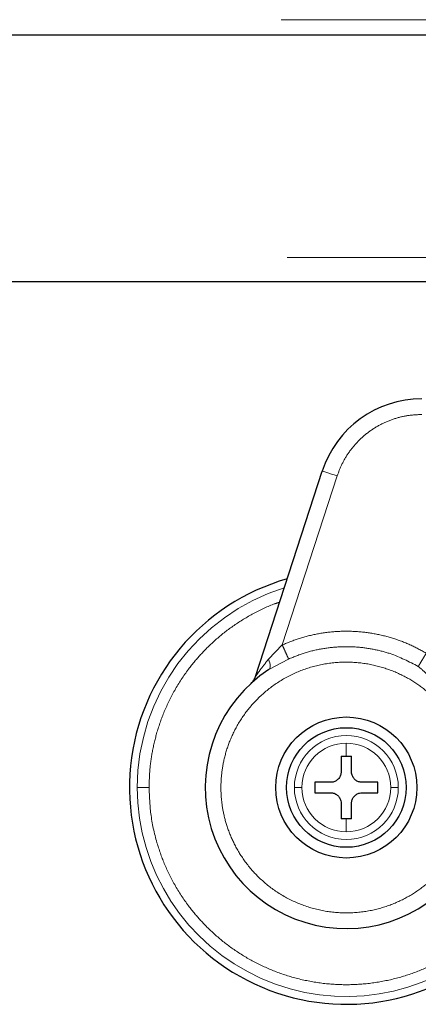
# Model space of a CAD drawing. Header units: millimetres. Extents: x 23 to 246, y 71 to 158.
# Tile 11 of 76: x 57.79 to 59.11, y 70.5 to 73.77. Entities that reach past the tile are written whole.
import ezdxf

# ---------------------------------------------------------------- set-up
doc = ezdxf.new("R2010")
doc.units = ezdxf.units.MM
doc.linetypes.add('PHANTOM', pattern=[12.7, 6.35, -1.27, 1.27, -1.27, 1.27, -1.27])

msp = doc.modelspace()

# ---------------------------------------------------------------- linework, layer by layer
at = {"color": 8, "linetype": 'PHANTOM', "lineweight": 18}
for p, q in [((51.0389, 73.7722), (64.5089, 73.7722)), ((25.6589, 72.9822), (64.5289, 72.9822)), ((58.8456, 72.2572), (58.6631, 71.6956)), ((58.6175, 71.6484), (58.6631, 71.6956)), ((58.6841, 71.6488), (58.6187, 71.6138)), ((58.8758, 71.3263), (58.8758, 71.3695)), ((58.8758, 71.0748), (58.8758, 71.1181))]:
    msp.add_line(p, q, dxfattribs=at)
at = {"color": 7, "linetype": 'Continuous', "lineweight": 25}
for p, q in [((51.0389, 73.7222), (64.5589, 73.7222)), ((37.9798, 72.9022), (59.6379, 72.9022)), ((58.5741, 71.5903), (58.7961, 72.2733)), ((58.8585, 71.3263), (58.8758, 71.3263)), ((58.8585, 71.3263), (58.8585, 71.2742)), ((58.8758, 71.3263), (58.8932, 71.3263)), ((58.8932, 71.2742), (58.8932, 71.3263)), ((58.8238, 71.2395), (58.7717, 71.2395)), ((58.7717, 71.2395), (58.7717, 71.2048)), ((58.9799, 71.2395), (58.9279, 71.2395)), ((58.9799, 71.2048), (58.9799, 71.2395)), ((58.7717, 71.2048), (58.8238, 71.2048)), ((58.9279, 71.2048), (58.9799, 71.2048)), ((58.8585, 71.1701), (58.8585, 71.1181)), ((58.8932, 71.1181), (58.8932, 71.1701)), ((58.8758, 71.1181), (58.8585, 71.1181)), ((58.8932, 71.1181), (58.8758, 71.1181))]:
    msp.add_line(p, q, dxfattribs=at)
at = {"color": 8, "linetype": 'PHANTOM', "lineweight": 18, "flags": 128}
for points in [[(58.7961, 72.2733), (58.797, 72.2729), (58.7998, 72.272), (58.8044, 72.2705), (58.8106, 72.2685), (58.8181, 72.2661), (58.8266, 72.2633), (58.8359, 72.2603), (58.8456, 72.2572)], [(58.6187, 71.6138), (58.6208, 71.6157), (58.6222, 71.6185), (58.623, 71.6221), (58.6232, 71.6263), (58.6227, 71.6312), (58.6216, 71.6365), (58.6198, 71.6423), (58.6175, 71.6484)]]:
    msp.add_lwpolyline(points, dxfattribs=at)
at = {"color": 7, "linetype": 'Continuous', "lineweight": 25}
for radius in [0.2342, 0.1987]:
    msp.add_circle((58.8758, 71.2222), radius, dxfattribs=at)
for centre, radius, start, end in [((59.1261, 72.166), 0.347, 90, 162), ((58.8758, 71.2222), 0.72, 105.8112, 311.2516), ((58.8758, 71.2222), 0.4685, 123.2858, 330.8783)]:
    msp.add_arc(centre, radius, start, end, dxfattribs=at)
at = {"color": 8, "linetype": 'PHANTOM', "lineweight": 18}
for radius, start, end in [(0.6941, 107.2538, 180), (0.1725, 0, 180), (0.1473, 90, 180), (0.1473, 0, 90), (0.6941, 180, 312.0009), (0.1725, 180, 0), (0.1473, 180, 270), (0.1473, 270, 0)]:
    msp.add_arc((58.8758, 71.2222), radius, start, end, dxfattribs=at)
for points, knots in [([(59.1261, 72.461), (59.1113, 72.4603), (59.0812, 72.459), (59.0364, 72.4482), (58.9927, 72.4306), (58.952, 72.4057), (58.9157, 72.3746), (58.8854, 72.3385), (58.8613, 72.2992), (58.8507, 72.271), (58.8456, 72.2572)], [0, 0, 0, 0, 0.119581, 0.243688, 0.371011, 0.499999, 0.628989, 0.756311, 0.880418, 1, 1, 1, 1]), ([(58.221, 71.2222), (58.2215, 71.2415), (58.2225, 71.2816), (58.2312, 71.343), (58.2467, 71.4082), (58.2709, 71.4766), (58.3054, 71.5472), (58.3474, 71.6114), (58.3947, 71.6682), (58.4451, 71.7171), (58.5028, 71.7622), (58.5678, 71.8012), (58.619, 71.8266), (58.6492, 71.8359), (58.6545, 71.8376)], [0, 0, 0, 0, 0.07243, 0.149649, 0.231584, 0.322607, 0.420388, 0.525043, 0.608656, 0.69619, 0.787385, 0.881872, 0.979169, 1, 1, 1, 1]), ([(58.6631, 71.6956), (58.6818, 71.7033), (58.7196, 71.7188), (58.7799, 71.7335), (58.8421, 71.7414), (58.9054, 71.7416), (58.9683, 71.7342), (59.0293, 71.7192), (59.0874, 71.6978), (59.1232, 71.6781), (59.141, 71.6684)], [0, 0, 0, 0, 0.121854, 0.2463657, 0.3727119, 0.4999991, 0.6272871, 0.7536337, 0.8781462, 1, 1, 1, 1]), ([(58.6631, 71.6956), (58.6655, 71.6903), (58.6705, 71.6791), (58.6771, 71.6644), (58.6822, 71.6532), (58.6835, 71.6502), (58.6841, 71.6488)], [0, 0, 0, 0, 0.2421541, 0.5000014, 0.7578241, 1, 1, 1, 1]), ([(59.1147, 71.6243), (59.0842, 71.64), (59.0373, 71.6641), (58.9681, 71.6817), (58.9125, 71.6896), (58.8548, 71.6906), (58.7967, 71.6843), (58.739, 71.6711), (58.7024, 71.6562), (58.6841, 71.6488)], [0, 0, 0, 0, 0.229363, 0.351093, 0.476638, 0.605237, 0.735996, 0.867932, 1, 1, 1, 1]), ([(58.5741, 71.5903), (58.5742, 71.5904), (58.5743, 71.5906), (58.5757, 71.5926), (58.5801, 71.5991), (58.5934, 71.6182), (58.6077, 71.6361), (58.6175, 71.6484)], [0, 0, 0, 0, 0.044603, 0.092456, 0.197671, 0.444554, 1, 1, 1, 1]), ([(59.141, 71.6684), (59.1379, 71.6633), (59.1317, 71.6529), (59.1235, 71.6389), (59.1172, 71.6284), (59.1155, 71.6256), (59.1147, 71.6243)], [0, 0, 0, 0, 0.2418371, 0.4996094, 0.7575251, 1, 1, 1, 1]), ([(59.2182, 71.4592), (59.2076, 71.4733), (59.1855, 71.5028), (59.1436, 71.5428), (59.0929, 71.5795), (59.033, 71.6098), (58.9649, 71.6311), (58.8909, 71.6406), (58.8139, 71.6364), (58.7379, 71.6177), (58.667, 71.5852), (58.6044, 71.541), (58.5527, 71.4882), (58.5129, 71.4302), (58.4849, 71.3704), (58.4677, 71.3115), (58.4596, 71.2555), (58.4588, 71.2021), (58.4647, 71.149), (58.4781, 71.094), (58.501, 71.037), (58.5346, 70.9802), (58.5797, 70.9264), (58.6362, 70.8788), (58.7027, 70.8408), (58.7765, 70.8152), (58.8539, 70.8039), (58.9309, 70.8071), (59.0037, 70.8236), (59.0694, 70.8513), (59.1262, 70.8873), (59.1731, 70.9287), (59.2111, 70.9725), (59.2302, 71.0041), (59.2394, 71.0192)], [0, 0, 0, 0, 0.024611, 0.051425, 0.080457, 0.111629, 0.144739, 0.17945, 0.21529, 0.251681, 0.287991, 0.323595, 0.357938, 0.390581, 0.421222, 0.449693, 0.47594, 0.500001, 0.524049, 0.550281, 0.578737, 0.609364, 0.641994, 0.676326, 0.711924, 0.748231, 0.784624, 0.82047, 0.85519, 0.888312, 0.919498, 0.948545, 0.975374, 1, 1, 1, 1]), ([(59.2182, 71.4592), (59.2126, 71.4764), (59.2015, 71.5102), (59.1767, 71.5557), (59.1483, 71.5956), (59.1257, 71.6149), (59.1147, 71.6243)], [0, 0, 0, 0, 0.265018, 0.521292, 0.76688, 1, 1, 1, 1]), ([(58.1817, 71.2222), (58.1832, 71.2222), (58.1862, 71.2222), (58.1968, 71.2222), (58.209, 71.2222), (58.2171, 71.2222), (58.221, 71.2222)], [0, 0, 0, 0, 0.272473, 0.56185, 0.787517, 1, 1, 1, 1]), ([(59.3232, 70.7452), (59.3177, 70.7396), (59.2948, 70.7169), (59.2485, 70.6824), (59.1841, 70.6426), (59.113, 70.6101), (59.037, 70.5858), (58.9573, 70.5707), (58.8758, 70.5656), (58.7943, 70.5707), (58.7146, 70.5858), (58.6386, 70.6101), (58.5676, 70.6427), (58.5029, 70.6822), (58.4451, 70.7272), (58.3947, 70.7762), (58.3474, 70.8329), (58.3054, 70.8971), (58.2708, 70.9677), (58.2432, 71.0465), (58.2245, 71.1312), (58.2221, 71.1931), (58.221, 71.2222)], [0, 0, 0, 0, 0.015432, 0.063527, 0.113359, 0.164673, 0.217158, 0.270454, 0.324164, 0.377874, 0.431169, 0.483655, 0.534968, 0.5848, 0.632895, 0.67906, 0.723157, 0.778356, 0.829926, 0.877924, 0.942724, 1, 1, 1, 1]), ([(58.7285, 71.2222), (58.7254, 71.2222), (58.719, 71.2222), (58.7094, 71.2222), (58.7056, 71.2222), (58.7033, 71.2222)], [0, 0, 0, 0, 0.2766558, 0.5624978, 1, 1, 1, 1]), ([(59.0483, 71.2222), (59.047, 71.2222), (59.0444, 71.2222), (59.0361, 71.2222), (59.028, 71.2222), (59.0231, 71.2222)], [0, 0, 0, 0, 0.2766926, 0.5625355, 1, 1, 1, 1])]:
    msp.add_open_spline(points, degree=3, knots=knots, dxfattribs=at)
at = {"color": 7, "linetype": 'Continuous', "lineweight": 25}
for points, knots in [([(58.5598, 71.5679), (58.5629, 71.5712), (58.5691, 71.5777), (58.5725, 71.5861), (58.5741, 71.5903)], [0, 0, 0, 0, 0.50001, 1, 1, 1, 1]), ([(58.8585, 71.2742), (58.8581, 71.2703), (58.8573, 71.2625), (58.8514, 71.2522), (58.8426, 71.2443), (58.8329, 71.2401), (58.8264, 71.2397), (58.8238, 71.2395)], [0, 0, 0, 0, 0.214183, 0.428357, 0.641864, 0.855025, 1, 1, 1, 1]), ([(58.9279, 71.2395), (58.924, 71.2399), (58.9162, 71.2406), (58.9058, 71.2466), (58.898, 71.2553), (58.8938, 71.2651), (58.8933, 71.2716), (58.8932, 71.2742)], [0, 0, 0, 0, 0.214189, 0.428402, 0.641864, 0.855046, 1, 1, 1, 1]), ([(58.8238, 71.2048), (58.8276, 71.2044), (58.8354, 71.2037), (58.8458, 71.1977), (58.8536, 71.189), (58.8578, 71.1792), (58.8583, 71.1727), (58.8585, 71.1701)], [0, 0, 0, 0, 0.214189, 0.428402, 0.641864, 0.855046, 1, 1, 1, 1]), ([(58.8932, 71.1701), (58.8935, 71.174), (58.8943, 71.1818), (58.9002, 71.1921), (58.909, 71.2), (58.9188, 71.2042), (58.9252, 71.2046), (58.9279, 71.2048)], [0, 0, 0, 0, 0.214148, 0.428364, 0.641859, 0.855044, 1, 1, 1, 1])]:
    msp.add_open_spline(points, degree=3, knots=knots, dxfattribs=at)

doc.saveas('drawing.dxf')
